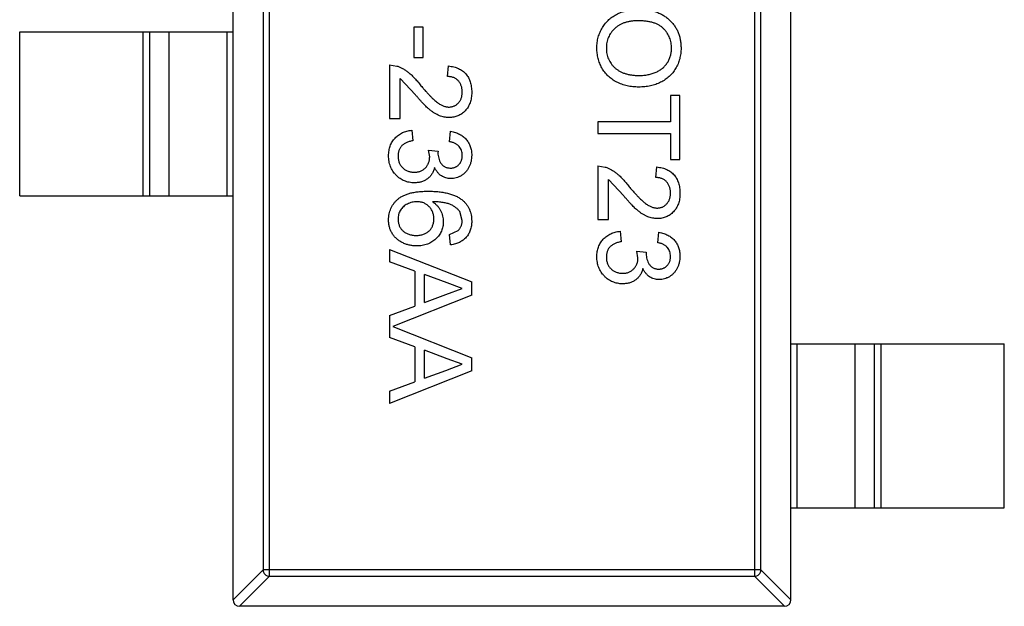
# Model space of a CAD drawing. Header units: inches. Extents: x 246 to 500, y -220 to -17.
# Tile 63 of 118: x 453.34 to 456.34, y -135.61 to -133.82. Entities that reach past the tile are written whole.
import ezdxf

# ---------------------------------------------------------------- set-up
doc = ezdxf.new("R2010")
doc.units = ezdxf.units.IN
doc.header["$LTSCALE"] = 1.21
doc.header["$MEASUREMENT"] = 0
doc.layers.get('0').update_dxf_attribs({"linetype": 'CONTINUOUS'})

msp = doc.modelspace()

# ---------------------------------------------------------------- linework, layer by layer
at = {"color": 7, "linetype": 'Continuous'}
for p, q in [((453.9902, -135.5885), (453.9902, -132.6285)), ((455.6902, -135.5886), (455.6902, -132.6286)), ((454.0816, -132.7197), (454.0816, -135.4974)), ((454.1013, -135.5171), (454.1013, -132.7)), ((455.5791, -132.7), (455.5791, -135.5171)), ((455.5988, -135.4974), (455.5988, -132.7197)), ((453.3402, -134.3585), (453.3402, -133.8585)), ((453.3402, -133.8585), (453.9902, -133.8585)), ((453.7164, -134.3585), (453.7164, -133.8585)), ((453.7362, -133.8585), (453.7362, -134.3585)), ((453.7942, -133.8585), (453.7942, -134.3585)), ((453.9724, -134.3585), (453.9724, -133.8585)), ((454.57, -133.8442), (454.5411, -133.8442)), ((454.5411, -133.8442), (454.5411, -133.9371)), ((454.57, -133.9371), (454.57, -133.8442)), ((454.5411, -133.9371), (454.57, -133.9371)), ((454.4674, -133.9595), (454.4674, -134.123)), ((454.4674, -133.9595), (454.4897, -133.9629)), ((454.6437, -133.9948), (454.6469, -133.9627)), ((454.4995, -134.123), (454.4995, -134.0007)), ((454.5459, -134.0504), (454.4995, -134.0007)), ((455.352, -134.0525), (455.3232, -134.0525)), ((455.3232, -134.0525), (455.3232, -134.1326)), ((455.352, -134.248), (455.352, -134.0525)), ((454.4674, -134.123), (454.4995, -134.123)), ((454.5347, -134.1583), (454.5379, -134.1903)), ((455.3232, -134.1326), (455.102, -134.1326)), ((455.102, -134.1326), (455.102, -134.1679)), ((454.6501, -134.1935), (454.6533, -134.1615)), ((455.102, -134.1679), (455.3232, -134.1679)), ((455.3232, -134.1679), (455.3232, -134.248)), ((454.586, -134.2189), (454.6149, -134.2222)), ((454.5894, -134.2396), (454.586, -134.2189)), ((454.6149, -134.2222), (454.6145, -134.2268)), ((455.3232, -134.248), (455.352, -134.248)), ((455.102, -134.2672), (455.102, -134.4307)), ((455.102, -134.2672), (455.1243, -134.2706)), ((455.2783, -134.3025), (455.2815, -134.2704)), ((455.1341, -134.4307), (455.1341, -134.3084)), ((455.1805, -134.3581), (455.1341, -134.3084)), ((453.3402, -134.3585), (453.9902, -134.3585)), ((454.6886, -134.4333), (454.6812, -134.4061)), ((455.102, -134.4307), (455.1341, -134.4307)), ((454.6501, -134.4756), (454.6758, -134.464)), ((454.6533, -134.5076), (454.6501, -134.4756)), ((455.1694, -134.466), (455.1726, -134.498)), ((455.2847, -134.5012), (455.2879, -134.4692)), ((454.4674, -134.5215), (454.7174, -134.6207)), ((454.4674, -134.5215), (454.4674, -134.5589)), ((455.2206, -134.5265), (455.2495, -134.5299)), ((455.224, -134.5473), (455.2206, -134.5265)), ((455.2495, -134.5299), (455.2491, -134.5345)), ((454.5444, -134.5873), (454.4674, -134.5589)), ((454.5444, -134.5873), (454.5444, -134.6939)), ((454.6424, -134.6236), (454.5732, -134.598)), ((454.5732, -134.6833), (454.5732, -134.598)), ((454.6886, -134.6406), (454.6424, -134.6236)), ((454.7174, -134.6605), (454.7174, -134.6207)), ((454.7174, -134.6605), (454.4769, -134.756)), ((454.5732, -134.6833), (454.6389, -134.659)), ((454.6389, -134.659), (454.6886, -134.6406)), ((454.4674, -134.7224), (454.5444, -134.6939)), ((454.4674, -134.7224), (454.4674, -134.7897)), ((454.4769, -134.756), (454.7174, -134.8515)), ((454.5444, -134.8181), (454.4674, -134.7897)), ((454.5444, -134.8181), (454.5444, -134.9247)), ((455.6902, -134.8086), (456.3402, -134.8086)), ((455.708, -134.8086), (455.708, -135.3086)), ((455.8862, -135.3086), (455.8862, -134.8086)), ((455.9443, -135.3086), (455.9443, -134.8086)), ((455.9641, -134.8086), (455.9641, -135.3086)), ((456.3402, -135.3086), (456.3402, -134.8086)), ((454.6424, -134.8543), (454.5732, -134.8287)), ((454.5732, -134.9141), (454.5732, -134.8287)), ((454.6389, -134.8898), (454.6886, -134.8714)), ((454.6886, -134.8714), (454.6424, -134.8543)), ((454.7174, -134.8913), (454.7174, -134.8515)), ((454.7174, -134.8913), (454.4674, -134.9905)), ((454.5732, -134.9141), (454.6389, -134.8898)), ((454.4674, -134.9531), (454.5444, -134.9247)), ((454.4674, -134.9531), (454.4674, -134.9905)), ((455.6902, -135.3086), (456.3402, -135.3086)), ((453.9902, -135.5889), (454.0816, -135.4974)), ((455.5988, -135.4974), (454.0816, -135.4974)), ((455.5988, -135.4974), (455.6902, -135.5889)), ((454.1013, -135.5171), (454.0099, -135.6085)), ((454.1013, -135.5171), (455.5791, -135.5171)), ((455.6705, -135.6086), (455.5791, -135.5171)), ((455.6702, -135.6086), (454.0102, -135.6085))]:
    msp.add_line(p, q, dxfattribs=at)
for centre, start, end in [((454.0102, -135.5885), 179.9999, 269.9999), ((455.6702, -135.5886), 269.9999, 359.9999)]:
    msp.add_arc(centre, 0.02, start, end, dxfattribs=at)
for points, knots in [([(455.0988, -133.9083), (455.0989, -133.9054), (455.099, -133.8997), (455.0998, -133.8913), (455.1011, -133.8831), (455.1029, -133.8751), (455.1054, -133.8674), (455.1083, -133.8599), (455.1117, -133.8526), (455.1156, -133.8456), (455.12, -133.839), (455.1249, -133.8327), (455.1301, -133.8268), (455.1357, -133.8214), (455.1416, -133.8163), (455.148, -133.8118), (455.1548, -133.8075), (455.1619, -133.8038), (455.1692, -133.8005), (455.1767, -133.7976), (455.1843, -133.7951), (455.192, -133.7932), (455.1998, -133.7916), (455.2077, -133.7905), (455.2157, -133.7898), (455.221, -133.7897), (455.2237, -133.7897)], [0, 0, 0, 0, 0.044697, 0.088534, 0.131409, 0.173814, 0.215715, 0.257247, 0.298848, 0.340604, 0.382029, 0.42297, 0.463632, 0.504048, 0.544591, 0.584964, 0.626265, 0.667979, 0.709943, 0.751382, 0.792619, 0.833948, 0.875008, 0.916446, 0.957907, 1, 1, 1, 1]), ([(455.2237, -133.7897), (455.2288, -133.7898), (455.2385, -133.7899), (455.2527, -133.7915), (455.2661, -133.7941), (455.2787, -133.7977), (455.2904, -133.8024), (455.3013, -133.8081), (455.3113, -133.8149), (455.3205, -133.8226), (455.3286, -133.8313), (455.3358, -133.8404), (455.3418, -133.8503), (455.3468, -133.8608), (455.3506, -133.8718), (455.3532, -133.8835), (455.355, -133.8958), (455.3552, -133.9041), (455.3553, -133.9084)], [0, 0, 0, 0, 0.075226, 0.146575, 0.2145, 0.27953, 0.342403, 0.403496, 0.463762, 0.523864, 0.583252, 0.641302, 0.698898, 0.756295, 0.814628, 0.874325, 0.935783, 1, 1, 1, 1]), ([(455.2233, -133.8249), (455.2197, -133.825), (455.2127, -133.8251), (455.2024, -133.8263), (455.1928, -133.8281), (455.1836, -133.8306), (455.1751, -133.834), (455.1672, -133.8381), (455.1599, -133.8429), (455.1532, -133.8485), (455.1472, -133.8546), (455.142, -133.8611), (455.1376, -133.868), (455.134, -133.8753), (455.1311, -133.883), (455.1291, -133.891), (455.1279, -133.8994), (455.1278, -133.9052), (455.1277, -133.9081)], [0, 0, 0, 0, 0.075964, 0.148125, 0.217201, 0.2833, 0.347202, 0.4093, 0.470426, 0.531588, 0.591739, 0.650258, 0.707303, 0.764208, 0.821148, 0.879119, 0.938423, 1, 1, 1, 1]), ([(455.3264, -133.9086), (455.3263, -133.9058), (455.3262, -133.9003), (455.325, -133.8921), (455.3232, -133.8842), (455.3206, -133.8766), (455.3172, -133.8694), (455.3131, -133.8625), (455.3083, -133.8558), (455.3027, -133.8495), (455.2963, -133.8436), (455.2888, -133.8386), (455.2803, -133.8344), (455.2708, -133.8308), (455.2603, -133.8282), (455.2489, -133.8263), (455.2364, -133.8251), (455.2278, -133.825), (455.2233, -133.8249)], [0, 0, 0, 0, 0.055943, 0.110382, 0.164048, 0.216759, 0.269601, 0.323009, 0.377581, 0.433449, 0.490922, 0.550625, 0.613117, 0.679861, 0.751358, 0.828261, 0.910795, 1, 1, 1, 1]), ([(455.2266, -134.0268), (455.2235, -134.0268), (455.2174, -134.0267), (455.2083, -134.026), (455.1995, -134.0248), (455.191, -134.0231), (455.1826, -134.021), (455.1745, -134.0184), (455.1667, -134.0153), (455.1592, -134.0117), (455.152, -134.0077), (455.1452, -134.0033), (455.1389, -133.9985), (455.133, -133.9933), (455.1276, -133.9877), (455.1226, -133.9817), (455.1181, -133.9753), (455.114, -133.9685), (455.1105, -133.9615), (455.1074, -133.9543), (455.1047, -133.947), (455.1026, -133.9395), (455.1009, -133.9319), (455.0997, -133.9241), (455.099, -133.9162), (455.0989, -133.9109), (455.0988, -133.9083)], [0, 0, 0, 0, 0.04756, 0.093962, 0.139112, 0.183626, 0.227457, 0.270703, 0.313611, 0.35626, 0.398366, 0.439557, 0.480045, 0.519888, 0.559658, 0.599421, 0.639208, 0.679668, 0.72002, 0.759859, 0.79956, 0.839199, 0.878956, 0.918794, 0.959083, 1, 1, 1, 1]), ([(455.1277, -133.9081), (455.1278, -133.9111), (455.1279, -133.9169), (455.1291, -133.9255), (455.1312, -133.9336), (455.134, -133.9414), (455.1377, -133.9487), (455.1421, -133.9556), (455.1474, -133.9621), (455.1535, -133.9682), (455.1603, -133.9737), (455.1678, -133.9786), (455.176, -133.9825), (455.1849, -133.9859), (455.1944, -133.9885), (455.2047, -133.9903), (455.2156, -133.9914), (455.2231, -133.9915), (455.2269, -133.9916)], [0, 0, 0, 0, 0.061055, 0.119545, 0.176806, 0.232956, 0.288583, 0.344667, 0.401662, 0.46054, 0.520477, 0.581213, 0.643431, 0.707961, 0.775371, 0.846414, 0.921152, 1, 1, 1, 1]), ([(455.3553, -133.9084), (455.3552, -133.9112), (455.3551, -133.9168), (455.3544, -133.9251), (455.353, -133.9332), (455.3512, -133.941), (455.3489, -133.9487), (455.3462, -133.9562), (455.3427, -133.9634), (455.3389, -133.9703), (455.3346, -133.977), (455.3299, -133.9833), (455.3248, -133.9892), (455.3193, -133.9947), (455.3133, -133.9997), (455.307, -134.0044), (455.3002, -134.0087), (455.2931, -134.0125), (455.2857, -134.0159), (455.278, -134.0188), (455.27, -134.0213), (455.2618, -134.0234), (455.2534, -134.0249), (455.2447, -134.0261), (455.2357, -134.0267), (455.2297, -134.0268), (455.2266, -134.0268)], [0, 0, 0, 0, 0.043099, 0.085587, 0.126908, 0.167967, 0.20845, 0.249025, 0.289281, 0.33001, 0.370598, 0.410466, 0.450033, 0.489688, 0.529116, 0.569037, 0.609703, 0.650759, 0.692509, 0.734219, 0.776707, 0.819552, 0.863351, 0.907839, 0.953334, 1, 1, 1, 1]), ([(455.2269, -133.9916), (455.2294, -133.9916), (455.2342, -133.9915), (455.2414, -133.991), (455.2483, -133.9903), (455.255, -133.9892), (455.2614, -133.9877), (455.2676, -133.986), (455.2736, -133.9839), (455.2793, -133.9816), (455.2848, -133.979), (455.2899, -133.976), (455.2947, -133.9727), (455.2993, -133.9692), (455.3034, -133.9653), (455.3073, -133.9612), (455.3108, -133.9568), (455.3141, -133.9521), (455.317, -133.9472), (455.3195, -133.9421), (455.3217, -133.9369), (455.3234, -133.9315), (455.3247, -133.926), (455.3257, -133.9204), (455.3263, -133.9145), (455.3264, -133.9106), (455.3264, -133.9086)], [0, 0, 0, 0, 0.050852, 0.099752, 0.147438, 0.194086, 0.239171, 0.28334, 0.326577, 0.368936, 0.410572, 0.451051, 0.490877, 0.530044, 0.568937, 0.607578, 0.64642, 0.685679, 0.724799, 0.763513, 0.802173, 0.84074, 0.879649, 0.919071, 0.959098, 1, 1, 1, 1]), ([(454.4897, -133.9629), (454.4926, -133.964), (454.4986, -133.9661), (454.5072, -133.9705), (454.5157, -133.9756), (454.5227, -133.9806), (454.5282, -133.9852), (454.5326, -133.9891), (454.5371, -133.9933), (454.5416, -133.998), (454.5463, -134.0031), (454.5511, -134.0085), (454.556, -134.0144), (454.5593, -134.0184), (454.5609, -134.0205)], [0, 0, 0, 0, 0.100388, 0.204407, 0.310686, 0.422157, 0.480685, 0.543238, 0.6095, 0.679555, 0.753841, 0.831641, 0.913813, 1, 1, 1, 1]), ([(454.6469, -133.9627), (454.6497, -133.9631), (454.6551, -133.9637), (454.663, -133.9653), (454.6703, -133.9675), (454.6772, -133.9702), (454.6835, -133.9735), (454.6894, -133.9773), (454.6947, -133.9818), (454.6995, -133.9867), (454.7037, -133.9922), (454.7074, -133.9981), (454.7105, -134.0045), (454.7131, -134.0113), (454.715, -134.0186), (454.7164, -134.0263), (454.7173, -134.0344), (454.7174, -134.04), (454.7174, -134.0429)], [0, 0, 0, 0, 0.070675, 0.137493, 0.201473, 0.262869, 0.32255, 0.380737, 0.43822, 0.495487, 0.553484, 0.611346, 0.670644, 0.731587, 0.794183, 0.859445, 0.928208, 1, 1, 1, 1]), ([(454.6886, -134.0422), (454.6885, -134.0404), (454.6885, -134.037), (454.6879, -134.0321), (454.687, -134.0273), (454.6857, -134.0229), (454.684, -134.0187), (454.6819, -134.0148), (454.6795, -134.0111), (454.6767, -134.0078), (454.6736, -134.0048), (454.6702, -134.0021), (454.6665, -133.9999), (454.6625, -133.9981), (454.6582, -133.9966), (454.6536, -133.9955), (454.6488, -133.995), (454.6454, -133.9949), (454.6437, -133.9948)], [0, 0, 0, 0, 0.070696, 0.138358, 0.20337, 0.2657, 0.327256, 0.386512, 0.445858, 0.505173, 0.56378, 0.622343, 0.680824, 0.739795, 0.800801, 0.864239, 0.930631, 1, 1, 1, 1]), ([(454.5609, -134.0205), (454.5636, -134.0238), (454.5689, -134.0299), (454.5766, -134.0387), (454.5838, -134.0467), (454.5905, -134.0538), (454.5968, -134.0601), (454.6026, -134.0655), (454.6078, -134.0702), (454.6127, -134.0741), (454.6173, -134.0774), (454.6218, -134.0801), (454.6263, -134.0825), (454.6307, -134.0844), (454.6351, -134.0859), (454.6395, -134.0869), (454.6438, -134.0876), (454.6467, -134.0877), (454.6481, -134.0877)], [0, 0, 0, 0, 0.11141, 0.214526, 0.309417, 0.396087, 0.474284, 0.544374, 0.60642, 0.660582, 0.709794, 0.756451, 0.800767, 0.843168, 0.884295, 0.923885, 0.962359, 1, 1, 1, 1]), ([(454.6484, -134.1198), (454.6459, -134.1197), (454.641, -134.1196), (454.6336, -134.1185), (454.6263, -134.1167), (454.6189, -134.1142), (454.6116, -134.1109), (454.6041, -134.1067), (454.5964, -134.1014), (454.5899, -134.0964), (454.5844, -134.0917), (454.5799, -134.0876), (454.5751, -134.0828), (454.5699, -134.0775), (454.5644, -134.0715), (454.5585, -134.0651), (454.5523, -134.0579), (454.548, -134.053), (454.5459, -134.0504)], [0, 0, 0, 0, 0.057945, 0.116018, 0.174826, 0.234683, 0.296827, 0.364061, 0.436192, 0.51426, 0.556976, 0.604856, 0.657675, 0.715751, 0.77884, 0.847501, 0.921228, 1, 1, 1, 1]), ([(454.6481, -134.0877), (454.6495, -134.0877), (454.6523, -134.0876), (454.6563, -134.087), (454.6602, -134.0861), (454.6639, -134.0846), (454.6674, -134.0829), (454.6708, -134.0807), (454.6739, -134.0781), (454.6769, -134.0751), (454.6797, -134.0719), (454.682, -134.0683), (454.6841, -134.0646), (454.6858, -134.0606), (454.687, -134.0563), (454.6879, -134.0518), (454.6885, -134.0471), (454.6885, -134.0438), (454.6886, -134.0422)], [0, 0, 0, 0, 0.061762, 0.121174, 0.179421, 0.236843, 0.294322, 0.353191, 0.412721, 0.474522, 0.537057, 0.599591, 0.662367, 0.725246, 0.790316, 0.857724, 0.927232, 1, 1, 1, 1]), ([(454.7174, -134.0429), (454.7174, -134.0458), (454.7173, -134.0514), (454.7163, -134.0596), (454.7148, -134.0673), (454.7126, -134.0747), (454.7098, -134.0815), (454.7064, -134.0878), (454.7024, -134.0937), (454.6977, -134.0991), (454.6926, -134.104), (454.6872, -134.1082), (454.6814, -134.1118), (454.6755, -134.1148), (454.6691, -134.117), (454.6625, -134.1186), (454.6555, -134.1197), (454.6508, -134.1198), (454.6484, -134.1198)], [0, 0, 0, 0, 0.074712, 0.145539, 0.213339, 0.278615, 0.342094, 0.40389, 0.465063, 0.526577, 0.587328, 0.64638, 0.704345, 0.761672, 0.819418, 0.878039, 0.937796, 1, 1, 1, 1]), ([(454.4642, -134.236), (454.4643, -134.2334), (454.4644, -134.2282), (454.4654, -134.2207), (454.4668, -134.2134), (454.469, -134.2066), (454.4717, -134.2), (454.4752, -134.1938), (454.4792, -134.1879), (454.4838, -134.1825), (454.4889, -134.1774), (454.4943, -134.1729), (454.5002, -134.1691), (454.5064, -134.1657), (454.513, -134.1629), (454.5199, -134.1608), (454.5272, -134.1592), (454.5322, -134.1586), (454.5347, -134.1583)], [0, 0, 0, 0, 0.067794, 0.133464, 0.196934, 0.258481, 0.319787, 0.380431, 0.44099, 0.502867, 0.564806, 0.625526, 0.685604, 0.746041, 0.807347, 0.869717, 0.93379, 1, 1, 1, 1]), ([(454.6533, -134.1615), (454.6558, -134.162), (454.6607, -134.1629), (454.6677, -134.165), (454.6743, -134.1674), (454.6804, -134.1703), (454.6862, -134.1736), (454.6914, -134.1774), (454.6963, -134.1816), (454.7007, -134.1862), (454.7047, -134.1912), (454.7081, -134.1966), (454.711, -134.2022), (454.7133, -134.2081), (454.7152, -134.2143), (454.7165, -134.2208), (454.7173, -134.2276), (454.7174, -134.2322), (454.7174, -134.2346)], [0, 0, 0, 0, 0.071036, 0.139343, 0.204958, 0.268332, 0.330129, 0.390664, 0.450861, 0.510587, 0.570374, 0.629455, 0.687994, 0.747581, 0.807839, 0.870034, 0.93381, 1, 1, 1, 1]), ([(454.5379, -134.1903), (454.536, -134.1907), (454.5323, -134.1916), (454.527, -134.1932), (454.522, -134.1948), (454.5175, -134.1969), (454.5134, -134.1989), (454.5097, -134.2013), (454.5064, -134.2039), (454.5036, -134.2067), (454.5011, -134.2097), (454.4989, -134.2129), (454.4971, -134.2163), (454.4957, -134.2201), (454.4945, -134.224), (454.4937, -134.2282), (454.4931, -134.2326), (454.4931, -134.2356), (454.4931, -134.2372)], [0, 0, 0, 0, 0.082566, 0.15976, 0.233155, 0.301356, 0.365752, 0.426437, 0.484185, 0.539549, 0.593156, 0.647048, 0.701446, 0.757, 0.81384, 0.873058, 0.934963, 1, 1, 1, 1]), ([(454.6886, -134.2356), (454.6885, -134.2329), (454.6883, -134.2277), (454.6864, -134.2203), (454.6834, -134.2136), (454.6798, -134.2086), (454.6764, -134.2051), (454.6736, -134.2027), (454.6704, -134.2005), (454.6669, -134.1986), (454.6631, -134.197), (454.6591, -134.1955), (454.6547, -134.1943), (454.6517, -134.1938), (454.6501, -134.1935)], [0, 0, 0, 0, 0.127797, 0.246795, 0.362284, 0.477652, 0.536237, 0.59559, 0.656344, 0.719085, 0.784349, 0.852876, 0.924551, 1, 1, 1, 1]), ([(454.5427, -134.3185), (454.54, -134.3185), (454.5347, -134.3183), (454.5269, -134.3172), (454.5195, -134.3153), (454.5123, -134.3128), (454.5054, -134.3095), (454.4989, -134.3054), (454.4927, -134.3006), (454.4869, -134.2952), (454.4816, -134.2892), (454.4769, -134.2828), (454.473, -134.2759), (454.4698, -134.2687), (454.4673, -134.2611), (454.4655, -134.2531), (454.4644, -134.2447), (454.4643, -134.239), (454.4642, -134.236)], [0, 0, 0, 0, 0.063503, 0.124805, 0.18492, 0.244376, 0.303775, 0.364133, 0.425376, 0.488388, 0.551743, 0.61386, 0.67564, 0.737737, 0.800417, 0.864658, 0.930985, 1, 1, 1, 1]), ([(454.4931, -134.2372), (454.4931, -134.239), (454.4931, -134.2426), (454.4939, -134.2478), (454.495, -134.2527), (454.4966, -134.2573), (454.4986, -134.2617), (454.5011, -134.2657), (454.504, -134.2696), (454.5073, -134.2731), (454.511, -134.2762), (454.5149, -134.279), (454.5191, -134.2813), (454.5234, -134.2832), (454.528, -134.2846), (454.5328, -134.2857), (454.5378, -134.2864), (454.5412, -134.2864), (454.5429, -134.2865)], [0, 0, 0, 0, 0.069461, 0.135658, 0.19962, 0.261651, 0.322053, 0.38234, 0.443223, 0.50493, 0.56682, 0.6276, 0.687476, 0.747351, 0.808174, 0.870133, 0.933721, 1, 1, 1, 1]), ([(454.5429, -134.2865), (454.5446, -134.2864), (454.5478, -134.2864), (454.5525, -134.2857), (454.5571, -134.2847), (454.5613, -134.2832), (454.5654, -134.2814), (454.5693, -134.2791), (454.5729, -134.2764), (454.5763, -134.2733), (454.5794, -134.2699), (454.5821, -134.2662), (454.5843, -134.2624), (454.5862, -134.2582), (454.5877, -134.2539), (454.5887, -134.2493), (454.5893, -134.2445), (454.5894, -134.2413), (454.5894, -134.2396)], [0, 0, 0, 0, 0.067051, 0.13118, 0.193722, 0.254499, 0.314763, 0.375117, 0.436023, 0.498297, 0.560571, 0.621619, 0.681973, 0.742853, 0.804272, 0.867473, 0.932273, 1, 1, 1, 1]), ([(454.6145, -134.2268), (454.6146, -134.2297), (454.6148, -134.2355), (454.6167, -134.2439), (454.6196, -134.2519), (454.623, -134.2581), (454.6263, -134.2627), (454.6292, -134.2656), (454.6323, -134.2682), (454.6358, -134.2701), (454.6396, -134.2718), (454.6438, -134.2728), (454.6482, -134.2736), (454.6513, -134.2736), (454.6528, -134.2736)], [0, 0, 0, 0, 0.129789, 0.254605, 0.378435, 0.50292, 0.565018, 0.624848, 0.683448, 0.742765, 0.802757, 0.86522, 0.930779, 1, 1, 1, 1]), ([(454.6528, -134.2736), (454.6541, -134.2736), (454.6566, -134.2736), (454.6602, -134.2731), (454.6637, -134.2722), (454.667, -134.271), (454.6701, -134.2695), (454.673, -134.2677), (454.6759, -134.2655), (454.6785, -134.263), (454.6809, -134.2603), (454.6829, -134.2573), (454.6847, -134.2542), (454.6861, -134.2508), (454.6872, -134.2473), (454.688, -134.2436), (454.6885, -134.2396), (454.6886, -134.237), (454.6886, -134.2356)], [0, 0, 0, 0, 0.065093, 0.127304, 0.188122, 0.247131, 0.306077, 0.365678, 0.426103, 0.487841, 0.550317, 0.611805, 0.672737, 0.734883, 0.79768, 0.862475, 0.929775, 1, 1, 1, 1]), ([(454.7174, -134.2346), (454.7173, -134.2378), (454.7171, -134.2443), (454.7155, -134.2537), (454.7128, -134.2627), (454.709, -134.2712), (454.7044, -134.2791), (454.6989, -134.2861), (454.6926, -134.2921), (454.6855, -134.297), (454.678, -134.3008), (454.6702, -134.3037), (454.6621, -134.3054), (454.6566, -134.3056), (454.6539, -134.3057)], [0, 0, 0, 0, 0.092054, 0.181008, 0.26913, 0.357137, 0.443549, 0.526433, 0.607453, 0.688385, 0.767854, 0.845531, 0.922529, 1, 1, 1, 1]), ([(454.6043, -134.2716), (454.6038, -134.2734), (454.603, -134.2769), (454.6011, -134.282), (454.599, -134.2867), (454.5965, -134.2912), (454.5936, -134.2953), (454.5905, -134.2993), (454.5869, -134.3028), (454.583, -134.3061), (454.5789, -134.309), (454.5745, -134.3115), (454.5698, -134.3137), (454.5649, -134.3155), (454.5597, -134.3168), (454.5542, -134.3178), (454.5485, -134.3184), (454.5446, -134.3185), (454.5427, -134.3185)], [0, 0, 0, 0, 0.065828, 0.128938, 0.190858, 0.251186, 0.310974, 0.37005, 0.429672, 0.489507, 0.549975, 0.610075, 0.670915, 0.732909, 0.796711, 0.861825, 0.929892, 1, 1, 1, 1]), ([(454.6539, -134.3057), (454.6513, -134.3056), (454.6462, -134.3054), (454.6387, -134.3037), (454.6316, -134.301), (454.6248, -134.2972), (454.6186, -134.2924), (454.6131, -134.2864), (454.6082, -134.2795), (454.6056, -134.2743), (454.6043, -134.2716)], [0, 0, 0, 0, 0.121951, 0.240787, 0.35855, 0.479066, 0.601519, 0.727551, 0.859932, 1, 1, 1, 1]), ([(455.1243, -134.2706), (455.1272, -134.2716), (455.1332, -134.2738), (455.1418, -134.2782), (455.1503, -134.2833), (455.1573, -134.2883), (455.1629, -134.2929), (455.1672, -134.2968), (455.1717, -134.301), (455.1762, -134.3057), (455.1809, -134.3108), (455.1857, -134.3162), (455.1906, -134.322), (455.1939, -134.3261), (455.1955, -134.3282)], [0, 0, 0, 0, 0.100388, 0.204407, 0.310686, 0.422157, 0.480685, 0.543238, 0.6095, 0.679555, 0.753841, 0.831641, 0.913813, 1, 1, 1, 1]), ([(455.2815, -134.2704), (455.2843, -134.2708), (455.2898, -134.2714), (455.2976, -134.273), (455.305, -134.2752), (455.3118, -134.2779), (455.3181, -134.2812), (455.324, -134.285), (455.3293, -134.2895), (455.3341, -134.2944), (455.3383, -134.2999), (455.342, -134.3058), (455.3451, -134.3122), (455.3477, -134.319), (455.3496, -134.3263), (455.351, -134.334), (455.3519, -134.3421), (455.352, -134.3477), (455.352, -134.3506)], [0, 0, 0, 0, 0.070675, 0.137493, 0.201473, 0.262869, 0.32255, 0.380737, 0.43822, 0.495487, 0.553484, 0.611346, 0.670644, 0.731587, 0.794183, 0.859445, 0.928208, 1, 1, 1, 1]), ([(455.3232, -134.3499), (455.3232, -134.3481), (455.3231, -134.3447), (455.3225, -134.3398), (455.3216, -134.335), (455.3203, -134.3306), (455.3186, -134.3264), (455.3165, -134.3225), (455.3142, -134.3188), (455.3113, -134.3155), (455.3082, -134.3125), (455.3048, -134.3098), (455.3011, -134.3076), (455.2971, -134.3058), (455.2928, -134.3043), (455.2882, -134.3032), (455.2834, -134.3027), (455.28, -134.3025), (455.2783, -134.3025)], [0, 0, 0, 0, 0.070696, 0.138358, 0.20337, 0.2657, 0.327256, 0.386512, 0.445858, 0.505173, 0.56378, 0.622343, 0.680824, 0.739795, 0.800801, 0.864239, 0.930631, 1, 1, 1, 1]), ([(455.1955, -134.3282), (455.1983, -134.3314), (455.2035, -134.3376), (455.2112, -134.3464), (455.2184, -134.3544), (455.2251, -134.3615), (455.2314, -134.3678), (455.2372, -134.3732), (455.2424, -134.3779), (455.2473, -134.3818), (455.2519, -134.3851), (455.2564, -134.3878), (455.2609, -134.3901), (455.2653, -134.3921), (455.2697, -134.3936), (455.2741, -134.3946), (455.2784, -134.3953), (455.2813, -134.3954), (455.2827, -134.3954)], [0, 0, 0, 0, 0.11141, 0.214526, 0.309417, 0.396087, 0.474284, 0.544374, 0.60642, 0.660582, 0.709794, 0.756451, 0.800767, 0.843168, 0.884295, 0.923885, 0.962359, 1, 1, 1, 1]), ([(454.4642, -134.4318), (454.4643, -134.4286), (454.4645, -134.4224), (454.4658, -134.4134), (454.468, -134.4048), (454.4711, -134.3966), (454.475, -134.3888), (454.4799, -134.3816), (454.4856, -134.3747), (454.4922, -134.3684), (454.4998, -134.3626), (454.5086, -134.3577), (454.5185, -134.3535), (454.5295, -134.35), (454.5417, -134.3474), (454.555, -134.3455), (454.5693, -134.3444), (454.5793, -134.3442), (454.5845, -134.3442)], [0, 0, 0, 0, 0.056157, 0.110133, 0.162537, 0.213912, 0.265146, 0.31651, 0.369179, 0.423123, 0.479276, 0.538691, 0.601978, 0.670125, 0.74365, 0.82281, 0.908261, 1, 1, 1, 1]), ([(454.5845, -134.3442), (454.5874, -134.3442), (454.5932, -134.3442), (454.6017, -134.3446), (454.61, -134.345), (454.6179, -134.3458), (454.6255, -134.3467), (454.6328, -134.348), (454.6398, -134.3493), (454.6465, -134.3509), (454.6529, -134.3527), (454.659, -134.3548), (454.6648, -134.3569), (454.6702, -134.3594), (454.6754, -134.362), (454.6802, -134.365), (454.6848, -134.368), (454.6876, -134.3703), (454.689, -134.3714)], [0, 0, 0, 0, 0.080034, 0.157854, 0.232564, 0.304731, 0.374384, 0.441663, 0.506048, 0.568692, 0.628715, 0.687238, 0.743227, 0.797567, 0.850239, 0.901629, 0.951067, 1, 1, 1, 1]), ([(455.283, -134.4275), (455.2806, -134.4274), (455.2756, -134.4273), (455.2682, -134.4262), (455.2609, -134.4244), (455.2535, -134.4219), (455.2462, -134.4186), (455.2387, -134.4144), (455.231, -134.4091), (455.2245, -134.4041), (455.219, -134.3994), (455.2145, -134.3953), (455.2097, -134.3905), (455.2045, -134.3852), (455.199, -134.3792), (455.1931, -134.3728), (455.1869, -134.3656), (455.1827, -134.3607), (455.1805, -134.3581)], [0, 0, 0, 0, 0.057945, 0.116018, 0.174826, 0.234683, 0.296827, 0.364061, 0.436192, 0.51426, 0.556976, 0.604856, 0.657675, 0.715751, 0.77884, 0.847501, 0.921228, 1, 1, 1, 1]), ([(455.2827, -134.3954), (455.2841, -134.3954), (455.2869, -134.3953), (455.2909, -134.3947), (455.2948, -134.3938), (455.2985, -134.3923), (455.302, -134.3906), (455.3054, -134.3884), (455.3086, -134.3858), (455.3115, -134.3828), (455.3143, -134.3796), (455.3166, -134.376), (455.3187, -134.3723), (455.3204, -134.3683), (455.3216, -134.364), (455.3225, -134.3595), (455.3231, -134.3548), (455.3232, -134.3515), (455.3232, -134.3499)], [0, 0, 0, 0, 0.061762, 0.121174, 0.179421, 0.236843, 0.294322, 0.353191, 0.412721, 0.474522, 0.537057, 0.599591, 0.662367, 0.725246, 0.790316, 0.857724, 0.927232, 1, 1, 1, 1]), ([(455.352, -134.3506), (455.352, -134.3535), (455.3519, -134.3591), (455.3509, -134.3673), (455.3494, -134.375), (455.3472, -134.3823), (455.3444, -134.3892), (455.341, -134.3955), (455.337, -134.4014), (455.3323, -134.4068), (455.3272, -134.4117), (455.3218, -134.4159), (455.3161, -134.4194), (455.3101, -134.4225), (455.3037, -134.4247), (455.2971, -134.4263), (455.2902, -134.4274), (455.2854, -134.4274), (455.283, -134.4275)], [0, 0, 0, 0, 0.074712, 0.145539, 0.213339, 0.278615, 0.342094, 0.40389, 0.465063, 0.526577, 0.587328, 0.64638, 0.704345, 0.761672, 0.819418, 0.878039, 0.937796, 1, 1, 1, 1]), ([(454.5504, -134.3762), (454.5479, -134.3763), (454.5429, -134.3765), (454.5355, -134.3778), (454.5283, -134.38), (454.5213, -134.3831), (454.5149, -134.3868), (454.5091, -134.3913), (454.5042, -134.3963), (454.5001, -134.402), (454.497, -134.4082), (454.4947, -134.4148), (454.4933, -134.4219), (454.4932, -134.4268), (454.4931, -134.4293)], [0, 0, 0, 0, 0.086177, 0.171222, 0.257573, 0.34515, 0.431508, 0.513644, 0.593539, 0.672806, 0.752058, 0.831493, 0.913823, 1, 1, 1, 1]), ([(454.602, -134.4281), (454.602, -134.4263), (454.602, -134.4228), (454.6012, -134.4177), (454.6001, -134.4128), (454.5986, -134.408), (454.5966, -134.4035), (454.5941, -134.3992), (454.5911, -134.3951), (454.5878, -134.3912), (454.5842, -134.3877), (454.5802, -134.3846), (454.5759, -134.3821), (454.5713, -134.3798), (454.5665, -134.3782), (454.5614, -134.3771), (454.556, -134.3764), (454.5523, -134.3763), (454.5504, -134.3762)], [0, 0, 0, 0, 0.064812, 0.127718, 0.189086, 0.249562, 0.309738, 0.370215, 0.431085, 0.493911, 0.55657, 0.617553, 0.678119, 0.739063, 0.801665, 0.864956, 0.93089, 1, 1, 1, 1]), ([(454.5979, -134.3762), (454.6006, -134.3781), (454.6058, -134.3818), (454.6126, -134.3883), (454.6183, -134.3954), (454.6229, -134.4032), (454.6265, -134.4113), (454.629, -134.4197), (454.6306, -134.4283), (454.6308, -134.434), (454.6309, -134.437)], [0, 0, 0, 0, 0.13549, 0.265229, 0.390778, 0.51542, 0.638317, 0.759642, 0.878902, 1, 1, 1, 1]), ([(454.6812, -134.4061), (454.6794, -134.404), (454.6759, -134.3997), (454.6693, -134.3941), (454.6617, -134.3891), (454.6545, -134.3854), (454.6481, -134.3828), (454.6427, -134.3811), (454.6366, -134.3797), (454.63, -134.3785), (454.6228, -134.3776), (454.615, -134.3768), (454.6067, -134.3764), (454.6009, -134.3763), (454.5979, -134.3762)], [0, 0, 0, 0, 0.088609, 0.181893, 0.280787, 0.38702, 0.444107, 0.506454, 0.574396, 0.647656, 0.726426, 0.811458, 0.90278, 1, 1, 1, 1]), ([(454.689, -134.3714), (454.6913, -134.3734), (454.6958, -134.3774), (454.7016, -134.3842), (454.7065, -134.3915), (454.7105, -134.3993), (454.7136, -134.4076), (454.7159, -134.4164), (454.7172, -134.4258), (454.7173, -134.4322), (454.7174, -134.4355)], [0, 0, 0, 0, 0.125625, 0.247619, 0.368528, 0.488104, 0.609878, 0.735382, 0.864448, 1, 1, 1, 1]), ([(454.4931, -134.4293), (454.4931, -134.4311), (454.4932, -134.4346), (454.4939, -134.4397), (454.4951, -134.4446), (454.4967, -134.4492), (454.4989, -134.4536), (454.5014, -134.4577), (454.5045, -134.4615), (454.508, -134.4651), (454.5119, -134.4683), (454.5162, -134.4711), (454.5208, -134.4735), (454.5258, -134.4754), (454.531, -134.4769), (454.5366, -134.478), (454.5426, -134.4787), (454.5467, -134.4787), (454.5488, -134.4788)], [0, 0, 0, 0, 0.063965, 0.124854, 0.184383, 0.242748, 0.2999, 0.357059, 0.415719, 0.475258, 0.535508, 0.596291, 0.657728, 0.721052, 0.786261, 0.853834, 0.925318, 1, 1, 1, 1]), ([(454.5488, -134.4788), (454.5508, -134.4787), (454.5547, -134.4787), (454.5604, -134.478), (454.5658, -134.477), (454.5709, -134.4754), (454.5756, -134.4736), (454.58, -134.4712), (454.5841, -134.4684), (454.5878, -134.4652), (454.5912, -134.4617), (454.5941, -134.4578), (454.5966, -134.4536), (454.5986, -134.4491), (454.6001, -134.4443), (454.6012, -134.4391), (454.602, -134.4337), (454.602, -134.43), (454.602, -134.4281)], [0, 0, 0, 0, 0.072229, 0.141252, 0.207439, 0.270245, 0.331238, 0.391254, 0.450152, 0.509008, 0.567734, 0.625726, 0.683708, 0.742407, 0.803094, 0.865865, 0.931379, 1, 1, 1, 1]), ([(454.5498, -134.5108), (454.5459, -134.5107), (454.5383, -134.5105), (454.527, -134.5085), (454.5162, -134.5053), (454.5076, -134.5015), (454.5011, -134.498), (454.4965, -134.495), (454.4922, -134.4918), (454.4881, -134.4885), (454.4844, -134.4848), (454.4809, -134.4809), (454.4778, -134.4768), (454.4749, -134.4725), (454.4724, -134.4679), (454.4702, -134.4632), (454.4684, -134.4583), (454.4669, -134.4533), (454.4657, -134.4482), (454.4648, -134.4428), (454.4643, -134.4374), (454.4642, -134.4337), (454.4642, -134.4318)], [0, 0, 0, 0, 0.088899, 0.17544, 0.261633, 0.34801, 0.390819, 0.432814, 0.473776, 0.514166, 0.554107, 0.594121, 0.63362, 0.673585, 0.71348, 0.75336, 0.792891, 0.833007, 0.873643, 0.914893, 0.95695, 1, 1, 1, 1]), ([(454.6309, -134.437), (454.6308, -134.4395), (454.6307, -134.4444), (454.6296, -134.4517), (454.6278, -134.4587), (454.6254, -134.4655), (454.6221, -134.4718), (454.6183, -134.478), (454.6136, -134.4838), (454.6083, -134.4893), (454.6025, -134.4944), (454.5962, -134.4988), (454.5895, -134.5025), (454.5823, -134.5055), (454.5748, -134.5079), (454.5668, -134.5096), (454.5584, -134.5106), (454.5527, -134.5108), (454.5498, -134.5108)], [0, 0, 0, 0, 0.061347, 0.121203, 0.179863, 0.238152, 0.296252, 0.35519, 0.415676, 0.478379, 0.541524, 0.603977, 0.666513, 0.729491, 0.79371, 0.859736, 0.928449, 1, 1, 1, 1]), ([(454.7174, -134.4355), (454.7174, -134.4379), (454.7173, -134.4427), (454.7165, -134.4497), (454.7151, -134.4564), (454.7133, -134.4627), (454.7109, -134.4687), (454.708, -134.4744), (454.7045, -134.4797), (454.7005, -134.4847), (454.696, -134.4893), (454.6911, -134.4933), (454.6858, -134.4969), (454.6801, -134.5001), (454.674, -134.5027), (454.6675, -134.5049), (454.6606, -134.5065), (454.6558, -134.5073), (454.6533, -134.5076)], [0, 0, 0, 0, 0.068499, 0.134572, 0.198208, 0.259784, 0.319951, 0.379508, 0.438814, 0.498497, 0.558182, 0.617438, 0.677522, 0.737959, 0.80033, 0.86409, 0.930622, 1, 1, 1, 1]), ([(454.6758, -134.464), (454.6768, -134.4629), (454.6788, -134.4609), (454.6814, -134.4575), (454.6836, -134.4539), (454.6854, -134.4502), (454.6869, -134.4462), (454.6879, -134.4421), (454.6885, -134.4378), (454.6885, -134.4348), (454.6886, -134.4333)], [0, 0, 0, 0, 0.128545, 0.252818, 0.375212, 0.497113, 0.618546, 0.742222, 0.869458, 1, 1, 1, 1]), ([(455.0988, -134.5437), (455.0989, -134.5411), (455.099, -134.5359), (455.1, -134.5284), (455.1014, -134.5211), (455.1037, -134.5143), (455.1064, -134.5077), (455.1098, -134.5015), (455.1138, -134.4956), (455.1184, -134.4902), (455.1235, -134.4851), (455.1289, -134.4806), (455.1348, -134.4768), (455.141, -134.4734), (455.1476, -134.4706), (455.1545, -134.4685), (455.1618, -134.4669), (455.1668, -134.4663), (455.1694, -134.466)], [0, 0, 0, 0, 0.067794, 0.133464, 0.196934, 0.258481, 0.319787, 0.380431, 0.44099, 0.502867, 0.564806, 0.625526, 0.685604, 0.746041, 0.807347, 0.869717, 0.93379, 1, 1, 1, 1]), ([(455.2879, -134.4692), (455.2904, -134.4697), (455.2953, -134.4706), (455.3023, -134.4726), (455.3089, -134.4751), (455.315, -134.478), (455.3208, -134.4813), (455.3261, -134.4851), (455.3309, -134.4893), (455.3353, -134.4939), (455.3393, -134.4989), (455.3427, -134.5042), (455.3456, -134.5099), (455.3479, -134.5158), (455.3498, -134.522), (455.3511, -134.5285), (455.3519, -134.5353), (455.352, -134.5399), (455.352, -134.5423)], [0, 0, 0, 0, 0.071036, 0.139343, 0.204958, 0.268332, 0.330129, 0.390664, 0.450861, 0.510587, 0.570374, 0.629455, 0.687994, 0.747581, 0.807839, 0.870034, 0.93381, 1, 1, 1, 1]), ([(455.1726, -134.498), (455.1706, -134.4984), (455.1669, -134.4993), (455.1616, -134.5008), (455.1566, -134.5025), (455.1522, -134.5046), (455.148, -134.5066), (455.1443, -134.509), (455.1411, -134.5116), (455.1382, -134.5143), (455.1357, -134.5174), (455.1335, -134.5206), (455.1317, -134.524), (455.1303, -134.5278), (455.1291, -134.5317), (455.1283, -134.5359), (455.1278, -134.5403), (455.1277, -134.5433), (455.1277, -134.5449)], [0, 0, 0, 0, 0.082566, 0.15976, 0.233155, 0.301356, 0.365752, 0.426437, 0.484185, 0.539549, 0.593156, 0.647048, 0.701446, 0.757, 0.81384, 0.873058, 0.934963, 1, 1, 1, 1]), ([(455.3232, -134.5433), (455.3231, -134.5406), (455.3229, -134.5354), (455.321, -134.528), (455.318, -134.5213), (455.3145, -134.5163), (455.3111, -134.5128), (455.3082, -134.5104), (455.305, -134.5082), (455.3015, -134.5063), (455.2978, -134.5046), (455.2937, -134.5032), (455.2893, -134.502), (455.2863, -134.5015), (455.2847, -134.5012)], [0, 0, 0, 0, 0.127797, 0.246795, 0.362284, 0.477652, 0.536237, 0.59559, 0.656344, 0.719085, 0.784349, 0.852876, 0.924551, 1, 1, 1, 1]), ([(455.1773, -134.6262), (455.1746, -134.6261), (455.1693, -134.626), (455.1615, -134.6249), (455.1541, -134.623), (455.1469, -134.6205), (455.14, -134.6172), (455.1335, -134.6131), (455.1274, -134.6083), (455.1215, -134.6029), (455.1162, -134.5969), (455.1116, -134.5905), (455.1076, -134.5836), (455.1044, -134.5764), (455.1019, -134.5688), (455.1001, -134.5608), (455.099, -134.5524), (455.0989, -134.5466), (455.0988, -134.5437)], [0, 0, 0, 0, 0.063503, 0.124805, 0.18492, 0.244376, 0.303775, 0.364133, 0.425376, 0.488388, 0.551743, 0.61386, 0.67564, 0.737737, 0.800417, 0.864658, 0.930985, 1, 1, 1, 1]), ([(455.1277, -134.5449), (455.1277, -134.5467), (455.1278, -134.5503), (455.1285, -134.5554), (455.1296, -134.5604), (455.1312, -134.565), (455.1332, -134.5694), (455.1357, -134.5734), (455.1386, -134.5773), (455.142, -134.5807), (455.1457, -134.5839), (455.1496, -134.5867), (455.1537, -134.589), (455.158, -134.5909), (455.1626, -134.5923), (455.1674, -134.5934), (455.1724, -134.5941), (455.1758, -134.5941), (455.1775, -134.5942)], [0, 0, 0, 0, 0.069461, 0.135658, 0.19962, 0.261651, 0.322053, 0.38234, 0.443223, 0.50493, 0.56682, 0.6276, 0.687476, 0.747351, 0.808174, 0.870133, 0.933721, 1, 1, 1, 1]), ([(455.1775, -134.5942), (455.1792, -134.5941), (455.1824, -134.594), (455.1872, -134.5934), (455.1917, -134.5924), (455.196, -134.5909), (455.2, -134.5891), (455.2039, -134.5868), (455.2075, -134.5841), (455.2109, -134.581), (455.214, -134.5776), (455.2167, -134.5739), (455.219, -134.57), (455.2208, -134.5659), (455.2223, -134.5616), (455.2233, -134.557), (455.2239, -134.5522), (455.224, -134.549), (455.224, -134.5473)], [0, 0, 0, 0, 0.067051, 0.13118, 0.193722, 0.254499, 0.314763, 0.375117, 0.436023, 0.498297, 0.560571, 0.621619, 0.681973, 0.742853, 0.804272, 0.867473, 0.932273, 1, 1, 1, 1]), ([(455.2491, -134.5345), (455.2492, -134.5374), (455.2495, -134.5432), (455.2513, -134.5516), (455.2542, -134.5596), (455.2576, -134.5658), (455.2609, -134.5704), (455.2638, -134.5732), (455.2669, -134.5758), (455.2705, -134.5778), (455.2742, -134.5795), (455.2784, -134.5805), (455.2828, -134.5813), (455.2859, -134.5813), (455.2874, -134.5813)], [0, 0, 0, 0, 0.129789, 0.254605, 0.378435, 0.50292, 0.565018, 0.624848, 0.683448, 0.742765, 0.802757, 0.86522, 0.930779, 1, 1, 1, 1]), ([(455.2874, -134.5813), (455.2887, -134.5813), (455.2912, -134.5813), (455.2948, -134.5807), (455.2983, -134.5799), (455.3016, -134.5787), (455.3047, -134.5772), (455.3077, -134.5754), (455.3105, -134.5732), (455.3131, -134.5707), (455.3155, -134.568), (455.3175, -134.565), (455.3193, -134.5619), (455.3207, -134.5585), (455.3218, -134.555), (455.3226, -134.5512), (455.3231, -134.5473), (455.3232, -134.5446), (455.3232, -134.5433)], [0, 0, 0, 0, 0.065093, 0.127304, 0.188122, 0.247131, 0.306077, 0.365678, 0.426103, 0.487841, 0.550317, 0.611805, 0.672737, 0.734883, 0.79768, 0.862475, 0.929775, 1, 1, 1, 1]), ([(455.352, -134.5423), (455.3519, -134.5455), (455.3517, -134.5519), (455.3501, -134.5614), (455.3474, -134.5704), (455.3436, -134.5789), (455.339, -134.5868), (455.3335, -134.5938), (455.3272, -134.5998), (455.3201, -134.6047), (455.3126, -134.6085), (455.3048, -134.6114), (455.2967, -134.6131), (455.2912, -134.6133), (455.2885, -134.6134)], [0, 0, 0, 0, 0.092054, 0.181008, 0.26913, 0.357137, 0.443549, 0.526433, 0.607453, 0.688385, 0.767854, 0.845531, 0.922529, 1, 1, 1, 1]), ([(455.2389, -134.5793), (455.2385, -134.5811), (455.2376, -134.5846), (455.2357, -134.5896), (455.2336, -134.5944), (455.2311, -134.5989), (455.2283, -134.603), (455.2251, -134.607), (455.2215, -134.6105), (455.2177, -134.6137), (455.2135, -134.6167), (455.2091, -134.6192), (455.2044, -134.6214), (455.1995, -134.6232), (455.1943, -134.6245), (455.1888, -134.6255), (455.1831, -134.6261), (455.1792, -134.6262), (455.1773, -134.6262)], [0, 0, 0, 0, 0.065828, 0.128938, 0.190858, 0.251186, 0.310974, 0.37005, 0.429672, 0.489507, 0.549975, 0.610075, 0.670915, 0.732909, 0.796711, 0.861825, 0.929892, 1, 1, 1, 1]), ([(455.2885, -134.6134), (455.2859, -134.6133), (455.2808, -134.6131), (455.2733, -134.6114), (455.2662, -134.6087), (455.2595, -134.6049), (455.2532, -134.6001), (455.2477, -134.5941), (455.2428, -134.5872), (455.2402, -134.582), (455.2389, -134.5793)], [0, 0, 0, 0, 0.121951, 0.240787, 0.35855, 0.479066, 0.601519, 0.727551, 0.859932, 1, 1, 1, 1]), ([(454.0816, -135.4974), (454.0817, -135.5), (454.0829, -135.5051), (454.0873, -135.5115), (454.0937, -135.5159), (454.0988, -135.5171), (454.1013, -135.5171)], [0, 0, 0, 0, 0.249032, 0.5, 0.750968, 1, 1, 1, 1]), ([(455.5791, -135.5171), (455.5816, -135.5171), (455.5867, -135.5159), (455.5932, -135.5115), (455.5976, -135.5051), (455.5987, -135.5), (455.5988, -135.4974)], [0, 0, 0, 0, 0.249032, 0.5, 0.750968, 1, 1, 1, 1])]:
    msp.add_open_spline(points, degree=3, knots=knots, dxfattribs=at)

doc.saveas('drawing.dxf')
